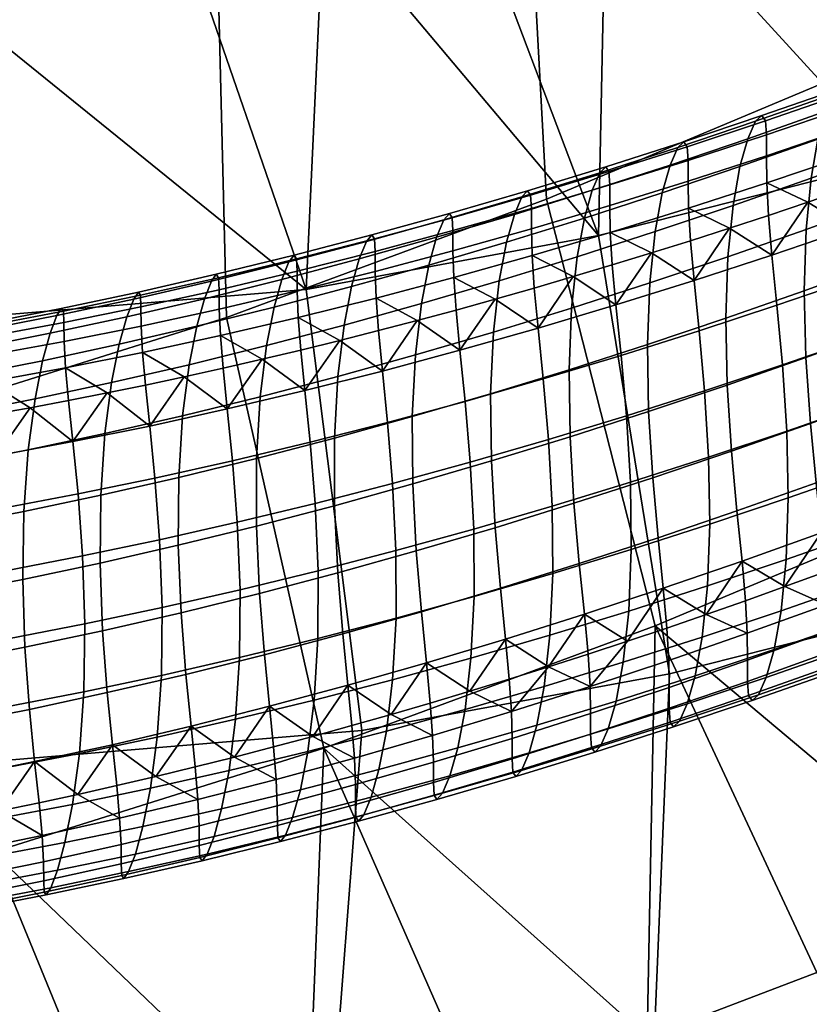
# Model space of a CAD drawing. Extents: x -475 to 520, y -69 to 100.
# Tile 22 of 256: x -315 to -304, y -20 to -6. Entities that reach past the tile are written whole.
import ezdxf

# ---------------------------------------------------------------- set-up
doc = ezdxf.new("R2010")
doc.units = 0
doc.layers.add('SC131', color=18, linetype='CONTINUOUS')

msp = doc.modelspace()

# ---------------------------------------------------------------- meshes
at = {"layer": 'SC131'}
mesh = msp.add_polyface(dxfattribs=at)
corners = [(-308.014, -10.462, 82.447), (-308.066, -9.916, 82.823), (-308.598, -10.068, 82.418), (-306.952, -10.146, 83.258), (-307.002, -9.602, 83.631), (-307.534, -9.761, 83.228), (-309.077, -10.763, 81.631), (-309.13, -10.215, 82.011), (-305.889, -9.814, 84.065), (-305.938, -9.272, 84.435), (-306.47, -9.439, 84.034), (-305.406, -9.102, 84.835), (-304.827, -9.468, 84.867), (-304.341, -8.749, 85.632), (-304.874, -8.927, 85.233), (-303.762, -9.106, 85.666), (-303.275, -8.382, 86.426), (-303.808, -8.567, 86.029), (-302.698, -8.73, 86.461), (-302.209, -8, 87.214), (-302.742, -8.193, 86.82), (-301.633, -8.34, 87.249), (-301.143, -7.605, 87.997), (-301.676, -7.804, 87.606), (-300.57, -7.937, 88.032), (-300.61, -7.403, 88.386), (-303.85, 1.276, 80.556), (-307.695, 0.07, 77.608), (-310.706, 1.757, 82.272), (-306.872, 2.959, 85.211), (-305.649, 3.71, 93.316), (-309.591, 2.256, 90.364), (-311.444, -0.418, 94.827), (-307.391, 1.077, 97.862), (-302.996, 4.389, 88.114), (-299.974, 2.706, 83.459), (-303.525, -6.875, 107.029), (-307.897, -8.707, 103.847), (-306.418, -14.515, 104.146), (-301.908, -12.625, 107.429), (-303.985, -1.341, 104.575), (-308.201, -3.108, 101.506), (-303.312, 2.786, 100.831), (-301.681, 5.373, 96.205), (-299.1, 6.022, 90.951), (-299.766, 0.619, 107.545), (-299.159, -4.847, 110.103), (-299.227, 4.684, 103.707), (-311.483, -0.886, 74.645), (-305.14, -3.391, 74.361), (-307.081, -3.912, 72.85), (-301.222, -2.163, 77.366), (-303.182, -2.806, 75.871), (-299.255, -1.463, 78.849), (-302.015, -14.103, 72.656), (-306.223, -15.165, 69.365), (-307.189, -9.2, 69.459), (-303.17, -8.186, 72.602), (-297.803, -12.783, 75.886), (-299.129, -6.919, 75.701), (-309.018, -4.37, 71.329), (-307.081, -3.912, 72.85), (-305.14, -3.391, 74.361), (-303.182, -2.806, 75.871), (-301.222, -2.163, 77.366)]
mesh.append_faces([[corners[k] for k in face] for face in [(0, 1, 2, 2), (3, 4, 5, 5), (0, 5, 1, 1), (6, 2, 7, 7), (8, 9, 10, 10), (8, 11, 9, 9), (12, 13, 14, 14), (15, 16, 17, 17), (15, 17, 13, 13), (12, 14, 11, 11), (18, 19, 20, 20), (21, 22, 23, 23), (21, 23, 19, 19), (24, 25, 22, 22), (18, 20, 16, 16), (3, 10, 4, 4), (3, 5, 0, 0), (6, 0, 2, 2), (12, 11, 8, 8), (15, 13, 12, 12), (21, 19, 18, 18), (21, 24, 22, 22), (15, 18, 16, 16), (3, 8, 10, 10), (26, 27, 28, 29), (30, 31, 32, 33), (34, 29, 31, 30), (35, 26, 29, 34), (36, 37, 38, 39), (40, 41, 37, 36), (42, 33, 41, 40), (43, 30, 33, 42), (44, 34, 30, 43), (45, 40, 36, 46), (47, 42, 40, 45), (48, 27, 49, 50), (27, 26, 51, 52), (27, 52, 49, 49), (26, 53, 51, 51), (54, 55, 56, 57), (58, 54, 57, 59), (56, 60, 61, 61), (57, 62, 63, 63), (57, 61, 62, 62), (59, 57, 63, 64), (56, 61, 57, 57)]])
mesh = msp.add_polyface(dxfattribs=at)
corners = [(-316.439, -12.377, 75.876), (-315.977, -11.728, 76.695), (-316.5, -11.812, 76.283), (-314.931, -11.545, 77.516), (-315.454, -11.638, 77.106), (-315.394, -12.2, 76.703), (-314.348, -12.006, 77.527), (-314.408, -11.447, 77.926), (-313.884, -11.344, 78.335), (-313.303, -11.794, 78.348), (-313.361, -11.237, 78.743), (-312.832, -11.124, 79.155), (-312.246, -11.562, 79.175), (-311.773, -10.886, 79.976), (-312.302, -11.007, 79.566), (-311.189, -11.312, 79.998), (-310.715, -10.63, 80.793), (-311.244, -10.76, 80.385), (-310.133, -11.046, 80.816), (-309.658, -10.357, 81.606), (-310.187, -10.496, 81.2), (-309.077, -10.763, 81.631), (-309.13, -10.215, 82.011), (-314.471, 0.807, 79.327), (-318.162, 0.124, 76.394), (-321.052, -0.622, 81.413), (-317.309, 0.069, 84.388), (-311.483, -0.886, 74.645), (-315.207, -1.574, 71.685), (-316.552, -5.958, 95.177), (-320.65, -6.993, 91.972), (-320.89, -12.76, 93.896), (-316.596, -11.676, 97.254), (-315.451, -1.675, 91.755), (-319.389, -2.669, 88.674), (-313.486, 1.034, 87.378), (-310.706, 1.757, 82.272), (-307.695, 0.07, 77.608), (-312.396, -4.655, 98.364), (-312.259, -10.316, 100.58), (-311.444, -0.418, 94.827), (-309.591, 2.256, 90.364), (-306.872, 2.959, 85.211), (-308.201, -3.108, 101.506), (-307.897, -8.707, 103.847), (-307.391, 1.077, 97.862), (-322.61, -2.194, 65.705), (-312.845, -5.077, 68.287), (-316.633, -5.517, 65.239), (-310.93, -4.756, 69.814), (-318.539, -5.645, 63.696), (-307.081, -3.912, 72.85), (-309.018, -4.37, 71.329), (-319.084, -10.599, 59.903), (-318.539, -5.645, 63.696), (-316.633, -5.517, 65.239), (-311.173, -9.936, 66.293), (-312.845, -5.077, 68.287), (-310.93, -4.756, 69.814), (-307.189, -9.2, 69.459), (-309.018, -4.37, 71.329), (-320.453, -5.713, 62.141)]
mesh.append_faces([[corners[k] for k in face] for face in [(0, 1, 2, 2), (3, 4, 5, 5), (6, 7, 3, 3), (4, 1, 5, 5), (3, 5, 6, 6), (6, 8, 7, 7), (9, 10, 8, 8), (9, 11, 10, 10), (12, 13, 14, 14), (15, 16, 17, 17), (15, 17, 13, 13), (12, 14, 11, 11), (18, 19, 20, 20), (21, 22, 19, 19), (18, 20, 16, 16), (12, 11, 9, 9), (15, 13, 12, 12), (21, 19, 18, 18), (15, 18, 16, 16), (6, 9, 8, 8), (23, 24, 25, 26), (27, 28, 24, 23), (29, 30, 31, 32), (33, 34, 30, 29), (35, 26, 34, 33), (36, 23, 26, 35), (37, 27, 23, 36), (38, 29, 32, 39), (40, 33, 29, 38), (41, 35, 33, 40), (42, 36, 35, 41), (43, 38, 39, 44), (45, 40, 38, 43), (46, 28, 47, 48), (28, 27, 49, 47), (46, 48, 50, 50), (27, 51, 52, 52), (52, 49, 27, 27), (53, 54, 55, 55), (56, 57, 58, 58), (56, 55, 57, 57), (59, 58, 60, 60), (53, 61, 54, 54), (59, 56, 58, 58), (53, 55, 56, 56)]])
mesh = msp.add_polyface(dxfattribs=at)
corners = [(-305.157, -7.884, 89.559), (-305.264, -8.264, 90.217), (-306.323, -8.621, 89.415), (-306.216, -8.242, 88.761), (-305.051, -7.647, 88.843), (-306.111, -8.005, 88.05), (-304.966, -7.57, 88.115), (-306.029, -7.925, 87.324), (-304.917, -7.639, 87.415), (-305.983, -7.992, 86.626), (-304.903, -7.83, 86.767), (-305.969, -8.179, 85.977), (-304.904, -8.118, 86.182), (-305.97, -8.463, 85.391), (-304.899, -8.486, 85.668), (-305.964, -8.831, 84.873), (-304.364, -10.862, 92.812), (-304.303, -11.758, 92.846), (-305.379, -12.136, 92.032), (-305.437, -11.237, 92), (-304.387, -9.954, 92.578), (-305.457, -10.328, 91.769), (-304.362, -9.118, 92.165), (-305.429, -9.49, 91.358), (-304.295, -8.419, 91.623), (-305.358, -8.791, 90.82), (-304.201, -7.891, 91.016), (-304.095, -7.511, 90.355), (-303.987, -7.275, 89.635), (-303.9, -7.198, 88.904), (-303.849, -7.271, 88.202), (-303.833, -7.466, 87.554), (-303.834, -7.756, 86.972), (-303.83, -8.126, 86.461), (-303.228, -11.365, 93.655), (-303.151, -12.171, 93.511), (-304.227, -12.567, 92.7), (-303.291, -10.472, 93.618), (-303.317, -9.566, 93.382), (-303.296, -8.731, 92.966), (-303.231, -8.032, 92.421), (-303.139, -7.504, 91.81), (-303.033, -7.123, 91.145), (-302.924, -6.888, 90.422), (-302.835, -6.813, 89.687), (-302.782, -6.888, 88.984), (-302.764, -7.086, 88.337), (-302.765, -7.38, 87.756), (-302.762, -7.752, 87.248), (-302.153, -10.957, 94.458), (-302.076, -11.76, 94.316), (-302.218, -10.068, 94.419), (-302.248, -9.165, 94.18), (-302.23, -8.331, 93.762), (-302.168, -7.632, 93.213), (-302.078, -7.103, 92.6), (-301.972, -6.722, 91.931), (-301.862, -6.487, 91.204), (-301.771, -6.414, 90.466), (-301.715, -6.492, 89.761), (-301.696, -6.694, 89.114), (-301.696, -6.99, 88.536), (-301.695, -7.364, 88.03), (-305.406, -9.102, 84.835), (-304.874, -8.927, 85.233), (-304.341, -8.749, 85.632), (-303.808, -8.567, 86.029), (-302.209, -8, 87.214), (-301.676, -7.804, 87.606), (-303.275, -8.382, 86.426), (-302.742, -8.193, 86.82), (-304.759, -10.15, 84.582), (-304.827, -9.468, 84.867), (-305.889, -9.814, 84.065), (-305.82, -10.499, 83.777), (-304.684, -10.963, 84.433), (-305.746, -11.316, 83.626), (-304.625, -11.862, 84.466), (-305.69, -12.218, 83.656), (-303.694, -9.785, 85.385), (-303.762, -9.106, 85.666), (-303.618, -10.595, 85.238), (-303.557, -11.49, 85.273), (-302.63, -9.406, 86.182), (-302.698, -8.73, 86.461), (-302.554, -10.212, 86.038), (-302.49, -11.105, 86.075), (-302.464, -12.01, 86.311), (-303.534, -12.398, 85.507), (-301.567, -9.013, 86.973), (-301.633, -8.34, 87.249), (-301.489, -9.816, 86.832)]
mesh.append_faces([[corners[k] for k in face] for face in [(0, 1, 2, 3), (4, 0, 3, 5), (6, 4, 5, 7), (8, 6, 7, 9), (10, 8, 9, 11), (12, 10, 11, 13), (14, 12, 13, 15), (16, 17, 18, 19), (20, 16, 19, 21), (22, 20, 21, 23), (24, 22, 23, 25), (26, 24, 25, 1), (27, 26, 1, 0), (28, 27, 0, 4), (29, 28, 4, 6), (30, 29, 6, 8), (31, 30, 8, 10), (32, 31, 10, 12), (33, 32, 12, 14), (34, 35, 36, 17), (37, 34, 17, 16), (38, 37, 16, 20), (39, 38, 20, 22), (40, 39, 22, 24), (41, 40, 24, 26), (42, 41, 26, 27), (43, 42, 27, 28), (44, 43, 28, 29), (45, 44, 29, 30), (46, 45, 30, 31), (47, 46, 31, 32), (48, 47, 32, 33), (49, 50, 35, 34), (51, 49, 34, 37), (52, 51, 37, 38), (53, 52, 38, 39), (54, 53, 39, 40), (55, 54, 40, 41), (56, 55, 41, 42), (57, 56, 42, 43), (58, 57, 43, 44), (59, 58, 44, 45), (60, 59, 45, 46), (61, 60, 46, 47), (62, 61, 47, 48), (15, 63, 64, 14), (14, 65, 66, 33), (48, 67, 68, 62), (33, 69, 70, 48), (33, 66, 69, 69), (48, 70, 67, 67), (65, 14, 64, 64), (71, 72, 73, 74), (75, 71, 74, 76), (77, 75, 76, 78), (79, 80, 72, 71), (81, 79, 71, 75), (82, 81, 75, 77), (83, 84, 80, 79), (85, 83, 79, 81), (86, 85, 81, 82), (87, 86, 82, 88), (89, 90, 84, 83), (91, 89, 83, 85)]])
mesh = msp.add_polyface(dxfattribs=at)
corners = [(-309.602, -10.128, 87.573), (-309.683, -10.826, 88.097), (-310.74, -11.119, 87.277), (-310.656, -10.422, 86.756), (-309.502, -9.603, 86.984), (-310.555, -9.897, 86.172), (-309.396, -9.225, 86.343), (-310.449, -9.52, 85.535), (-309.296, -8.987, 85.643), (-310.35, -9.281, 84.839), (-309.221, -8.902, 84.927), (-310.278, -9.194, 84.126), (-309.182, -8.959, 84.233), (-310.242, -9.248, 83.433), (-309.172, -9.135, 83.583), (-310.233, -9.419, 82.782), (-309.172, -9.41, 82.989), (-310.232, -9.691, 82.185), (-309.161, -9.773, 82.46), (-310.22, -10.053, 81.653), (-308.619, -10.515, 88.919), (-308.659, -11.354, 89.32), (-309.726, -11.666, 88.495), (-308.541, -9.817, 88.391), (-308.442, -9.291, 87.799), (-308.336, -8.913, 87.153), (-308.234, -8.675, 86.449), (-308.156, -8.592, 85.73), (-308.115, -8.652, 85.034), (-308.104, -8.832, 84.385), (-308.104, -9.11, 83.794), (-308.095, -9.474, 83.269), (-307.591, -11.027, 90.141), (-307.578, -11.941, 90.367), (-308.649, -12.27, 89.544), (-307.556, -10.189, 89.737), (-307.48, -9.49, 89.205), (-307.382, -8.964, 88.609), (-307.276, -8.585, 87.959), (-307.172, -8.347, 87.252), (-307.092, -8.266, 86.529), (-307.048, -8.33, 85.832), (-307.036, -8.513, 85.183), (-307.037, -8.794, 84.594), (-307.029, -9.16, 84.073), (-306.524, -10.685, 90.957), (-306.508, -11.597, 91.186), (-306.492, -9.847, 90.55), (-306.419, -9.148, 90.015), (-306.323, -8.621, 89.415), (-306.216, -8.242, 88.761), (-306.111, -8.005, 88.05), (-306.029, -7.925, 87.324), (-305.983, -7.992, 86.626), (-305.969, -8.179, 85.977), (-305.97, -8.463, 85.391), (-305.964, -8.831, 84.873), (-305.437, -11.237, 92), (-305.379, -12.136, 92.032), (-306.452, -12.499, 91.216), (-305.457, -10.328, 91.769), (-305.429, -9.49, 91.358), (-305.358, -8.791, 90.82), (-305.264, -8.264, 90.217), (-309.658, -10.357, 81.606), (-309.13, -10.215, 82.011), (-307.534, -9.761, 83.228), (-307.002, -9.602, 83.631), (-308.598, -10.068, 82.418), (-308.066, -9.916, 82.823), (-306.47, -9.439, 84.034), (-305.938, -9.272, 84.435), (-310.187, -10.496, 81.2), (-305.406, -9.102, 84.835), (-309.007, -11.458, 81.333), (-309.077, -10.763, 81.631), (-310.133, -11.046, 80.816), (-310.063, -11.744, 80.516), (-307.944, -11.153, 82.153), (-308.014, -10.462, 82.447), (-307.872, -11.977, 81.996), (-308.937, -12.285, 81.173), (-306.882, -10.834, 82.967), (-306.952, -10.146, 83.258), (-306.809, -11.654, 82.813), (-305.82, -10.499, 83.777), (-305.889, -9.814, 84.065), (-305.746, -11.316, 83.626), (-305.69, -12.218, 83.656), (-306.756, -12.559, 82.841)]
mesh.append_faces([[corners[k] for k in face] for face in [(0, 1, 2, 3), (4, 0, 3, 5), (6, 4, 5, 7), (8, 6, 7, 9), (10, 8, 9, 11), (12, 10, 11, 13), (14, 12, 13, 15), (16, 14, 15, 17), (18, 16, 17, 19), (20, 21, 22, 1), (23, 20, 1, 0), (24, 23, 0, 4), (25, 24, 4, 6), (26, 25, 6, 8), (27, 26, 8, 10), (28, 27, 10, 12), (29, 28, 12, 14), (30, 29, 14, 16), (31, 30, 16, 18), (32, 33, 34, 21), (35, 32, 21, 20), (36, 35, 20, 23), (37, 36, 23, 24), (38, 37, 24, 25), (39, 38, 25, 26), (40, 39, 26, 27), (41, 40, 27, 28), (42, 41, 28, 29), (43, 42, 29, 30), (44, 43, 30, 31), (45, 46, 33, 32), (47, 45, 32, 35), (48, 47, 35, 36), (49, 48, 36, 37), (50, 49, 37, 38), (51, 50, 38, 39), (52, 51, 39, 40), (53, 52, 40, 41), (54, 53, 41, 42), (55, 54, 42, 43), (56, 55, 43, 44), (57, 58, 59, 46), (60, 57, 46, 45), (61, 60, 45, 47), (62, 61, 47, 48), (63, 62, 48, 49), (19, 64, 65, 18), (31, 66, 67, 44), (18, 68, 69, 31), (44, 70, 71, 56), (64, 19, 72, 72), (66, 31, 69, 69), (73, 56, 71, 71), (70, 44, 67, 67), (68, 18, 65, 65), (74, 75, 76, 77), (78, 79, 75, 74), (80, 78, 74, 81), (82, 83, 79, 78), (84, 82, 78, 80), (85, 86, 83, 82), (87, 85, 82, 84), (88, 87, 84, 89)]])
mesh = msp.add_polyface(dxfattribs=at)
corners = [(-309.449, -16.007, 87.451), (-309.481, -15.564, 87.9), (-308.943, -15.404, 88.321), (-308.377, -15.681, 88.295), (-307.305, -15.34, 89.135), (-306.796, -14.723, 89.993), (-306.26, -14.543, 90.407), (-306.234, -14.984, 89.969), (-307.869, -15.071, 89.159), (-310.515, -16.314, 86.608), (-310.548, -15.871, 87.061), (-310.014, -15.72, 87.481), (-305.724, -14.359, 90.821), (-305.164, -14.613, 90.798), (-305.188, -14.172, 91.233), (-304.65, -13.98, 91.645), (-304.091, -14.226, 91.624), (-304.113, -13.785, 92.055), (-303.576, -13.586, 92.464), (-303.019, -13.825, 92.444), (-301.948, -13.409, 93.259), (-301.967, -12.969, 93.683), (-301.43, -12.756, 94.087), (-300.877, -12.981, 94.068), (-303.04, -13.384, 92.872), (-302.503, -13.178, 93.279), (-311.081, -16.018, 86.64), (-308.406, -15.239, 88.741), (-307.332, -14.899, 89.577), (-300.894, -12.54, 94.489), (-307.897, -8.707, 103.847), (-312.259, -10.316, 100.58), (-310.933, -16.18, 100.764), (-306.418, -14.515, 104.146), (-308.84, -20.937, 99.1), (-306.527, -20.114, 100.844), (-304.218, -19.232, 102.562), (-301.915, -18.294, 104.251), (-311.152, -21.695, 97.337), (-301.908, -12.625, 107.429), (-299.614, -17.303, 105.913), (-306.223, -15.165, 69.365), (-310.412, -15.939, 66.035), (-311.173, -9.936, 66.293), (-307.189, -9.2, 69.459), (-306.463, -20.932, 71.289), (-310.862, -21.745, 67.793), (-307.724, -25.256, 74.587), (-312.29, -26.1, 70.957), (-309.804, -27.994, 78.873), (-314.488, -28.86, 75.15), (-302.058, -19.821, 74.734), (-302.015, -14.103, 72.656), (-303.16, -24.105, 78.156), (-305.124, -26.814, 82.533), (-307.905, -27.536, 87.639), (-312.641, -28.731, 83.934), (-300.471, -25.355, 86.102), (-298.619, -22.681, 81.639), (-303.19, -26.058, 91.254), (-306.212, -24.375, 95.91), (-310.916, -25.85, 92.303), (-301.531, -22.648, 99.416), (-298.508, -24.332, 94.76), (-311.152, -21.695, 97.337), (-313.47, -22.388, 95.55), (-306.527, -20.114, 100.844), (-308.84, -20.937, 99.1), (-296.881, -20.7, 102.801), (-301.915, -18.294, 104.251), (-304.218, -19.232, 102.562)]
mesh.append_faces([[corners[k] for k in face] for face in [(0, 1, 2, 3), (4, 5, 6, 7), (4, 3, 8, 8), (9, 10, 11, 0), (7, 6, 12, 13), (13, 14, 15, 16), (16, 17, 18, 19), (20, 21, 22, 23), (19, 24, 25, 20), (9, 26, 10, 10), (0, 11, 1, 1), (3, 2, 27, 27), (4, 8, 28, 28), (8, 3, 27, 27), (13, 12, 14, 14), (5, 4, 28, 28), (16, 15, 17, 17), (21, 20, 25, 25), (24, 19, 18, 18), (29, 23, 22, 22), (30, 31, 32, 33), (32, 34, 35, 35), (33, 36, 37, 37), (33, 35, 36, 36), (32, 38, 34, 34), (33, 37, 39, 39), (35, 33, 32, 32), (40, 39, 37, 37), (41, 42, 43, 44), (45, 46, 42, 41), (47, 48, 46, 45), (49, 50, 48, 47), (51, 45, 41, 52), (53, 47, 45, 51), (54, 49, 47, 53), (55, 56, 49, 54), (57, 54, 53, 58), (59, 55, 54, 57), (60, 61, 55, 59), (62, 60, 59, 63), (61, 60, 64, 65), (60, 62, 66, 67), (62, 68, 69, 70), (70, 66, 62, 62), (67, 64, 60, 60)]])
mesh = msp.add_polyface(dxfattribs=at)
corners = [(-313.428, -10.013, 81.012), (-313.457, -9.972, 81.701), (-314.507, -10.193, 80.895), (-314.479, -10.231, 80.207), (-313.422, -10.172, 80.358), (-314.474, -10.386, 79.552), (-313.419, -10.434, 79.752), (-314.47, -10.644, 78.943), (-313.4, -10.792, 79.208), (-314.449, -11.001, 78.395), (-312.914, -13.416, 86.224), (-312.876, -14.336, 86.237), (-313.944, -14.581, 85.396), (-313.979, -13.659, 85.385), (-312.908, -12.494, 86.012), (-313.969, -12.736, 85.177), (-312.854, -11.654, 85.624), (-313.912, -11.896, 84.792), (-312.765, -10.959, 85.112), (-313.821, -11.203, 84.284), (-312.663, -10.437, 84.536), (-313.717, -10.682, 83.712), (-312.558, -10.061, 83.906), (-313.614, -10.306, 83.087), (-312.463, -9.821, 83.219), (-313.521, -10.066, 82.404), (-312.397, -9.729, 82.513), (-312.365, -9.775, 81.822), (-312.358, -9.939, 81.17), (-312.356, -10.204, 80.567), (-312.339, -10.563, 80.027), (-311.849, -13.155, 87.058), (-311.808, -14.072, 87.075), (-311.847, -12.235, 86.844), (-311.797, -11.395, 86.453), (-311.71, -10.699, 85.936), (-311.608, -10.176, 85.356), (-311.503, -9.799, 84.722), (-311.406, -9.56, 84.031), (-311.337, -9.47, 83.321), (-311.303, -9.52, 82.63), (-311.295, -9.688, 81.978), (-311.294, -9.956, 81.378), (-311.279, -10.316, 80.842), (-310.785, -12.878, 87.889), (-310.741, -13.792, 87.908), (-310.786, -11.959, 87.671), (-310.74, -11.119, 87.277), (-310.656, -10.422, 86.756), (-310.555, -9.897, 86.172), (-310.449, -9.52, 85.535), (-310.35, -9.281, 84.839), (-310.278, -9.194, 84.126), (-310.242, -9.248, 83.433), (-310.233, -9.419, 82.782), (-310.232, -9.691, 82.185), (-310.22, -10.053, 81.653), (-309.674, -13.494, 88.738), (-309.603, -14.322, 88.577), (-310.672, -14.623, 87.745), (-309.721, -12.583, 88.715), (-309.726, -11.666, 88.495), (-309.683, -10.826, 88.097), (-313.884, -11.344, 78.335), (-313.361, -11.237, 78.743), (-311.773, -10.886, 79.976), (-311.244, -10.76, 80.385), (-312.832, -11.124, 79.155), (-312.302, -11.007, 79.566), (-310.715, -10.63, 80.793), (-310.187, -10.496, 81.2), (-313.232, -12.502, 78.037), (-313.303, -11.794, 78.348), (-314.348, -12.006, 77.527), (-314.278, -12.717, 77.212), (-313.169, -13.344, 77.865), (-314.216, -13.562, 77.037), (-313.134, -14.266, 77.876), (-314.185, -14.487, 77.044), (-312.175, -12.266, 78.867), (-312.246, -11.562, 79.175), (-312.11, -13.104, 78.698), (-312.071, -14.024, 78.712), (-311.119, -12.013, 79.694), (-311.189, -11.312, 79.998), (-311.051, -12.848, 79.528), (-311.01, -13.765, 79.544), (-310.063, -11.744, 80.516), (-310.133, -11.046, 80.816), (-309.994, -12.575, 80.353), (-309.949, -13.489, 80.372), (-309.948, -14.408, 80.589), (-311.013, -14.685, 79.759)]
mesh.append_faces([[corners[k] for k in face] for face in [(0, 1, 2, 3), (4, 0, 3, 5), (6, 4, 5, 7), (8, 6, 7, 9), (10, 11, 12, 13), (14, 10, 13, 15), (16, 14, 15, 17), (18, 16, 17, 19), (20, 18, 19, 21), (22, 20, 21, 23), (24, 22, 23, 25), (26, 24, 25, 1), (27, 26, 1, 0), (28, 27, 0, 4), (29, 28, 4, 6), (30, 29, 6, 8), (31, 32, 11, 10), (33, 31, 10, 14), (34, 33, 14, 16), (35, 34, 16, 18), (36, 35, 18, 20), (37, 36, 20, 22), (38, 37, 22, 24), (39, 38, 24, 26), (40, 39, 26, 27), (41, 40, 27, 28), (42, 41, 28, 29), (43, 42, 29, 30), (44, 45, 32, 31), (46, 44, 31, 33), (47, 46, 33, 34), (48, 47, 34, 35), (49, 48, 35, 36), (50, 49, 36, 37), (51, 50, 37, 38), (52, 51, 38, 39), (53, 52, 39, 40), (54, 53, 40, 41), (55, 54, 41, 42), (56, 55, 42, 43), (57, 58, 59, 45), (60, 57, 45, 44), (61, 60, 44, 46), (62, 61, 46, 47), (9, 63, 64, 8), (30, 65, 66, 43), (8, 67, 68, 30), (43, 69, 70, 56), (8, 64, 67, 67), (30, 68, 65, 65), (69, 43, 66, 66), (71, 72, 73, 74), (75, 71, 74, 76), (77, 75, 76, 78), (79, 80, 72, 71), (81, 79, 71, 75), (82, 81, 75, 77), (83, 84, 80, 79), (85, 83, 79, 81), (86, 85, 81, 82), (87, 88, 84, 83), (89, 87, 83, 85), (90, 89, 85, 86), (91, 90, 86, 92)]])
mesh = msp.add_polyface(dxfattribs=at)
corners = [(-319.544, -12.795, 73.402), (-319.092, -12.166, 74.231), (-319.607, -12.223, 73.821), (-317.485, -12.535, 75.045), (-318.062, -12.038, 75.049), (-318.577, -12.104, 74.64), (-317.023, -11.892, 75.87), (-317.547, -11.968, 75.456), (-316.439, -12.377, 75.876), (-316.5, -11.812, 76.283), (-315.394, -12.2, 76.703), (-315.977, -11.728, 76.695), (-320.03, -18.262, 78.923), (-319.559, -17.743, 79.838), (-319.037, -17.671, 80.261), (-317.947, -17.963, 80.624), (-317.994, -17.514, 81.106), (-317.464, -17.427, 81.535), (-316.888, -17.783, 81.486), (-315.828, -17.584, 82.346), (-315.871, -17.137, 82.819), (-315.34, -17.032, 83.246), (-314.769, -17.368, 83.202), (-316.933, -17.335, 81.964), (-316.402, -17.239, 82.392), (-314.81, -16.922, 83.671), (-314.28, -16.807, 84.095), (-313.712, -17.133, 84.053), (-313.751, -16.688, 84.518), (-313.217, -16.563, 84.945), (-312.646, -16.877, 84.909), (-311.58, -16.604, 85.76), (-311.615, -16.16, 86.217), (-311.081, -16.018, 86.64), (-310.515, -16.314, 86.608), (-312.683, -16.433, 85.37), (-312.149, -16.299, 85.794), (-320.081, -17.811, 79.414), (-318.516, -17.595, 80.684), (-316.596, -11.676, 97.254), (-320.89, -12.76, 93.896), (-319.924, -18.725, 93.802), (-315.44, -17.593, 97.309), (-312.259, -10.316, 100.58), (-310.933, -16.18, 100.764), (-318.095, -23.555, 91.932), (-315.778, -23.008, 93.752), (-313.47, -22.388, 95.55), (-311.152, -21.695, 97.337), (-320.395, -24.02, 90.111), (-310.412, -15.939, 66.035), (-318.71, -16.634, 59.333), (-319.084, -10.599, 59.903), (-311.173, -9.936, 66.293), (-310.862, -21.745, 67.793), (-319.545, -22.473, 60.779), (-312.29, -26.1, 70.957), (-321.274, -26.854, 63.701), (-314.488, -28.86, 75.15), (-323.675, -29.631, 67.729), (-312.641, -28.731, 83.934), (-317.378, -29.606, 80.17), (-309.804, -27.994, 78.873), (-315.63, -27.039, 88.616), (-320.333, -27.908, 84.878), (-310.916, -25.85, 92.303), (-307.905, -27.536, 87.639), (-320.395, -24.02, 90.111), (-322.696, -24.405, 88.276), (-315.778, -23.008, 93.752), (-318.095, -23.555, 91.932), (-313.47, -22.388, 95.55)]
mesh.append_faces([[corners[k] for k in face] for face in [(0, 1, 2, 2), (3, 4, 5, 5), (0, 5, 1, 1), (3, 6, 7, 7), (8, 9, 6, 6), (3, 7, 4, 4), (8, 6, 3, 3), (8, 10, 11, 11), (0, 3, 5, 5), (12, 13, 14, 15), (15, 16, 17, 18), (19, 20, 21, 22), (18, 23, 24, 19), (22, 25, 26, 27), (27, 28, 29, 30), (31, 32, 33, 34), (30, 35, 36, 31), (12, 37, 13, 13), (15, 38, 16, 16), (18, 17, 23, 23), (38, 15, 14, 14), (19, 24, 20, 20), (28, 27, 26, 26), (25, 22, 21, 21), (31, 36, 32, 32), (35, 30, 29, 29), (39, 40, 41, 42), (43, 39, 42, 44), (41, 45, 46, 46), (42, 47, 48, 48), (42, 46, 47, 47), (41, 49, 45, 45), (42, 48, 44, 44), (46, 42, 41, 41), (50, 51, 52, 53), (54, 55, 51, 50), (56, 57, 55, 54), (58, 59, 57, 56), (60, 61, 58, 62), (63, 64, 61, 60), (65, 63, 60, 66), (64, 63, 67, 68), (63, 65, 69, 70), (71, 69, 65, 65), (70, 67, 63, 63)]])
mesh = msp.add_polyface(dxfattribs=at)
corners = [(-317.655, -10.75, 78.462), (-317.708, -10.855, 79.152), (-319.771, -11.138, 77.535), (-319.724, -11.028, 76.851), (-317.634, -10.775, 77.777), (-319.706, -11.045, 76.168), (-317.63, -10.916, 77.118), (-319.701, -11.177, 75.507), (-317.621, -11.166, 76.5), (-319.689, -11.42, 74.881), (-317.594, -11.519, 75.939), (-319.658, -11.772, 74.312), (-317.118, -13.346, 82.678), (-317.142, -14.271, 82.876), (-318.197, -14.439, 82.033), (-318.168, -13.513, 81.839), (-317.05, -12.508, 82.306), (-318.096, -12.676, 81.471), (-316.952, -11.818, 81.81), (-317.996, -11.987, 80.979), (-316.847, -11.301, 81.251), (-317.891, -11.472, 80.425), (-316.746, -10.927, 80.64), (-317.791, -11.098, 79.818), (-316.66, -10.685, 79.97), (-316.605, -10.583, 79.276), (-316.582, -10.612, 78.591), (-316.577, -10.757, 77.933), (-316.57, -11.01, 77.318), (-316.545, -11.364, 76.761), (-316.068, -13.161, 83.514), (-316.088, -14.085, 83.716), (-316.004, -12.322, 83.138), (-315.908, -11.631, 82.637), (-315.804, -11.112, 82.074), (-315.702, -10.738, 81.458), (-315.614, -10.496, 80.784), (-315.556, -10.397, 80.087), (-315.53, -10.43, 79.4), (-315.526, -10.581, 78.744), (-315.52, -10.836, 78.132), (-315.497, -11.191, 77.58), (-315.019, -12.957, 84.347), (-315.033, -13.881, 84.552), (-314.958, -12.118, 83.966), (-314.865, -11.425, 83.462), (-314.761, -10.906, 82.894), (-314.658, -10.531, 82.274), (-314.568, -10.29, 81.595), (-314.507, -10.193, 80.895), (-314.479, -10.231, 80.207), (-314.474, -10.386, 79.552), (-314.47, -10.644, 78.943), (-314.449, -11.001, 78.395), (-313.969, -12.736, 85.177), (-313.979, -13.659, 85.385), (-313.912, -11.896, 84.792), (-313.821, -11.203, 84.284), (-313.717, -10.682, 83.712), (-313.614, -10.306, 83.087), (-313.521, -10.066, 82.404), (-313.457, -9.972, 81.701), (-317.023, -11.892, 75.87), (-316.5, -11.812, 76.283), (-315.977, -11.728, 76.695), (-315.454, -11.638, 77.106), (-314.931, -11.545, 77.516), (-314.408, -11.447, 77.926), (-318.577, -12.104, 74.64), (-318.062, -12.038, 75.049), (-317.547, -11.968, 75.456), (-313.884, -11.344, 78.335), (-317.417, -13.256, 74.719), (-317.485, -12.535, 75.045), (-319.544, -12.795, 73.402), (-319.477, -13.523, 73.068), (-317.363, -14.111, 74.532), (-319.428, -14.384, 72.876), (-316.37, -13.095, 75.553), (-316.439, -12.377, 75.876), (-316.313, -13.946, 75.371), (-315.324, -12.915, 76.384), (-315.394, -12.2, 76.703), (-315.265, -13.763, 76.205), (-314.278, -12.717, 77.212), (-314.348, -12.006, 77.527), (-314.216, -13.562, 77.037), (-314.185, -14.487, 77.044), (-315.237, -14.69, 76.21)]
mesh.append_faces([[corners[k] for k in face] for face in [(0, 1, 2, 3), (4, 0, 3, 5), (6, 4, 5, 7), (8, 6, 7, 9), (10, 8, 9, 11), (12, 13, 14, 15), (16, 12, 15, 17), (18, 16, 17, 19), (20, 18, 19, 21), (22, 20, 21, 23), (24, 22, 23, 1), (25, 24, 1, 0), (26, 25, 0, 4), (27, 26, 4, 6), (28, 27, 6, 8), (29, 28, 8, 10), (30, 31, 13, 12), (32, 30, 12, 16), (33, 32, 16, 18), (34, 33, 18, 20), (35, 34, 20, 22), (36, 35, 22, 24), (37, 36, 24, 25), (38, 37, 25, 26), (39, 38, 26, 27), (40, 39, 27, 28), (41, 40, 28, 29), (42, 43, 31, 30), (44, 42, 30, 32), (45, 44, 32, 33), (46, 45, 33, 34), (47, 46, 34, 35), (48, 47, 35, 36), (49, 48, 36, 37), (50, 49, 37, 38), (51, 50, 38, 39), (52, 51, 39, 40), (53, 52, 40, 41), (54, 55, 43, 42), (56, 54, 42, 44), (57, 56, 44, 45), (58, 57, 45, 46), (59, 58, 46, 47), (60, 59, 47, 48), (61, 60, 48, 49), (10, 62, 63, 29), (29, 64, 65, 41), (41, 66, 67, 53), (11, 68, 69, 10), (10, 69, 70, 70), (62, 10, 70, 70), (41, 65, 66, 66), (53, 67, 71, 71), (64, 29, 63, 63), (72, 73, 74, 75), (76, 72, 75, 77), (78, 79, 73, 72), (80, 78, 72, 76), (81, 82, 79, 78), (83, 81, 78, 80), (84, 85, 82, 81), (86, 84, 81, 83), (87, 86, 83, 88)]])
mesh = msp.add_polyface(dxfattribs=at)
corners = [(-327.739, -13.18, 66.788), (-328.813, -12.568, 66.421), (-329.757, -13.124, 65.149), (-331.775, -13.011, 63.511), (-330.831, -12.48, 64.788), (-323.661, -13.115, 70.091), (-324.756, -12.572, 69.697), (-325.719, -13.178, 68.425), (-319.544, -12.795, 73.402), (-320.637, -12.326, 73), (-321.602, -12.988, 71.75), (-326.795, -12.6, 68.052), (-328.326, -18.763, 72.099), (-327.876, -18.302, 73.04), (-327.365, -18.299, 73.46), (-326.282, -18.738, 73.785), (-324.198, -18.647, 75.501), (-323.733, -18.159, 76.434), (-323.212, -18.122, 76.861), (-322.114, -18.489, 77.215), (-325.82, -18.264, 74.726), (-325.298, -18.244, 75.153), (-330.369, -18.727, 70.415), (-329.922, -18.279, 71.362), (-329.411, -18.291, 71.782), (-321.646, -17.986, 78.139), (-321.124, -17.932, 78.564), (-320.03, -18.262, 78.923), (-330.944, -18.245, 70.524), (-330.433, -18.264, 70.943), (-328.899, -18.298, 72.201), (-328.388, -18.302, 72.621), (-326.853, -18.291, 73.879), (-326.341, -18.28, 74.299), (-324.777, -18.22, 75.581), (-324.255, -18.192, 76.008), (-322.69, -18.081, 77.287), (-322.168, -18.036, 77.713), (-320.602, -17.874, 78.989), (-320.081, -17.811, 79.414), (-325.128, -13.543, 90.528), (-333.417, -14.239, 83.833), (-333.042, -20.274, 83.263), (-324.367, -19.546, 90.27), (-320.89, -12.76, 93.896), (-319.924, -18.725, 93.802), (-327.202, -24.93, 84.651), (-324.953, -24.706, 86.465), (-322.696, -24.405, 88.276), (-320.395, -24.02, 90.111), (-329.442, -25.08, 82.837), (-318.71, -16.634, 59.333), (-326.911, -16.323, 52.658), (-326.947, -10.299, 53.503), (-319.084, -10.599, 59.903), (-319.545, -22.473, 60.779), (-328.072, -22.149, 53.838), (-321.274, -26.854, 63.701), (-330.044, -26.521, 56.562), (-323.675, -29.631, 67.729), (-332.598, -29.293, 60.467), (-326.644, -30.385, 72.685), (-335.604, -30.046, 65.392), (-317.378, -29.606, 80.17), (-314.488, -28.86, 75.15), (-320.333, -27.908, 84.878), (-329.517, -28.68, 77.46), (-327.202, -24.93, 84.651), (-329.442, -25.08, 82.837), (-331.673, -25.16, 81.025), (-324.953, -24.706, 86.465), (-322.696, -24.405, 88.276)]
mesh.append_faces([[corners[k] for k in face] for face in [(0, 1, 2, 2), (3, 2, 4, 4), (5, 6, 7, 7), (8, 9, 10, 10), (0, 7, 11, 11), (12, 13, 14, 15), (16, 17, 18, 19), (15, 20, 21, 16), (22, 23, 24, 12), (19, 25, 26, 27), (22, 28, 29, 29), (12, 30, 31, 31), (30, 12, 24, 24), (23, 22, 29, 29), (15, 14, 32, 32), (15, 33, 20, 20), (16, 21, 34, 34), (33, 15, 32, 32), (16, 35, 17, 17), (19, 18, 36, 36), (19, 37, 25, 25), (27, 26, 38, 38), (37, 19, 36, 36), (35, 16, 34, 34), (13, 12, 31, 31), (39, 27, 38, 38), (40, 41, 42, 43), (44, 40, 43, 45), (43, 46, 47, 47), (43, 48, 49, 49), (43, 47, 48, 48), (42, 50, 46, 46), (43, 49, 45, 45), (46, 43, 42, 42), (51, 52, 53, 54), (55, 56, 52, 51), (57, 58, 56, 55), (59, 60, 58, 57), (61, 62, 60, 59), (63, 61, 59, 64), (65, 66, 61, 63), (66, 65, 67, 68), (66, 68, 69, 69), (65, 70, 67, 67), (71, 70, 65, 65)]])
mesh = msp.add_polyface(dxfattribs=at)
corners = [(-309.603, -14.322, 88.577), (-309.533, -15.016, 88.28), (-310.602, -15.321, 87.445), (-310.672, -14.623, 87.745), (-308.527, -14.002, 89.411), (-308.457, -14.694, 89.117), (-308.599, -13.178, 89.568), (-309.674, -13.494, 88.738), (-308.649, -12.27, 89.544), (-309.721, -12.583, 88.715), (-308.659, -11.354, 89.32), (-309.726, -11.666, 88.495), (-307.452, -13.667, 90.241), (-307.382, -14.355, 89.95), (-307.525, -12.846, 90.395), (-307.578, -11.941, 90.367), (-306.377, -13.316, 91.065), (-306.308, -14.001, 90.777), (-306.452, -12.499, 91.216), (-306.508, -11.597, 91.186), (-308.943, -15.404, 88.321), (-309.481, -15.564, 87.9), (-308.406, -15.239, 88.741), (-307.332, -14.899, 89.577), (-307.869, -15.071, 89.159), (-306.796, -14.723, 89.993), (-310.014, -15.72, 87.481), (-308.937, -12.285, 81.173), (-309.007, -11.458, 81.333), (-310.063, -11.744, 80.516), (-309.994, -12.575, 80.353), (-308.889, -13.196, 81.195), (-309.949, -13.489, 80.372), (-308.884, -14.114, 81.416), (-309.948, -14.408, 80.589), (-308.927, -14.953, 81.814), (-309.995, -15.248, 80.984), (-309.008, -15.651, 82.338), (-310.078, -15.945, 81.505), (-309.108, -16.176, 82.926), (-310.18, -16.469, 82.089), (-309.215, -16.554, 83.568), (-310.285, -16.847, 82.726), (-309.315, -16.792, 84.268), (-310.384, -17.085, 83.422), (-309.39, -16.877, 84.983), (-310.457, -17.172, 84.135), (-309.429, -16.82, 85.678), (-310.493, -17.119, 84.827), (-309.439, -16.645, 86.328), (-310.502, -16.947, 85.478), (-309.439, -16.37, 86.922), (-310.502, -16.675, 86.075), (-309.449, -16.007, 87.451), (-310.515, -16.314, 86.608), (-307.822, -12.886, 82.02), (-307.872, -11.977, 81.996), (-307.813, -13.801, 82.244), (-307.852, -14.64, 82.645), (-307.931, -15.339, 83.173), (-308.029, -15.865, 83.765), (-308.136, -16.243, 84.411), (-308.238, -16.481, 85.115), (-308.315, -16.564, 85.834), (-308.357, -16.504, 86.53), (-308.368, -16.324, 87.179), (-308.367, -16.046, 87.77), (-308.377, -15.681, 88.295), (-306.756, -12.559, 82.841), (-306.809, -11.654, 82.813), (-306.743, -13.473, 83.067), (-306.778, -14.312, 83.471), (-306.854, -15.01, 84.003), (-306.951, -15.537, 84.599), (-307.058, -15.916, 85.249), (-307.162, -16.153, 85.956), (-307.242, -16.234, 86.678), (-307.285, -16.171, 87.376), (-307.298, -15.987, 88.024), (-307.297, -15.706, 88.614), (-307.305, -15.34, 89.135), (-306.086, -15.81, 86.792), (-305.981, -15.573, 86.081), (-306.169, -15.89, 87.518), (-306.215, -15.823, 88.216), (-306.228, -15.636, 88.865), (-306.227, -15.351, 89.451), (-306.234, -14.984, 89.969)]
mesh.append_faces([[corners[k] for k in face] for face in [(0, 1, 2, 3), (4, 5, 1, 0), (6, 4, 0, 7), (8, 6, 7, 9), (10, 8, 9, 11), (12, 13, 5, 4), (14, 12, 4, 6), (15, 14, 6, 8), (16, 17, 13, 12), (18, 16, 12, 14), (19, 18, 14, 15), (1, 20, 21, 21), (5, 22, 20, 20), (13, 23, 24, 24), (13, 25, 23, 23), (5, 24, 22, 22), (1, 21, 26, 26), (13, 24, 5, 5), (1, 5, 20, 20), (13, 17, 25, 25), (27, 28, 29, 30), (31, 27, 30, 32), (33, 31, 32, 34), (35, 33, 34, 36), (37, 35, 36, 38), (39, 37, 38, 40), (41, 39, 40, 42), (43, 41, 42, 44), (45, 43, 44, 46), (47, 45, 46, 48), (49, 47, 48, 50), (51, 49, 50, 52), (53, 51, 52, 54), (55, 56, 27, 31), (57, 55, 31, 33), (58, 57, 33, 35), (59, 58, 35, 37), (60, 59, 37, 39), (61, 60, 39, 41), (62, 61, 41, 43), (63, 62, 43, 45), (64, 63, 45, 47), (65, 64, 47, 49), (66, 65, 49, 51), (67, 66, 51, 53), (68, 69, 56, 55), (70, 68, 55, 57), (71, 70, 57, 58), (72, 71, 58, 59), (73, 72, 59, 60), (74, 73, 60, 61), (75, 74, 61, 62), (76, 75, 62, 63), (77, 76, 63, 64), (78, 77, 64, 65), (79, 78, 65, 66), (80, 79, 66, 67), (81, 82, 74, 75), (83, 81, 75, 76), (84, 83, 76, 77), (85, 84, 77, 78), (86, 85, 78, 79), (87, 86, 79, 80)]])
mesh = msp.add_polyface(dxfattribs=at)
corners = [(-305.304, -12.95, 91.884), (-305.235, -13.632, 91.599), (-306.308, -14.001, 90.777), (-306.377, -13.316, 91.065), (-305.379, -12.136, 92.032), (-306.452, -12.499, 91.216), (-304.227, -12.567, 92.7), (-304.159, -13.247, 92.418), (-304.303, -11.758, 92.846), (-303.151, -12.171, 93.511), (-303.084, -12.847, 93.232), (-302.076, -11.76, 94.316), (-302.009, -12.433, 94.04), (-306.26, -14.543, 90.407), (-306.796, -14.723, 89.993), (-305.188, -14.172, 91.233), (-305.724, -14.359, 90.821), (-304.65, -13.98, 91.645), (-303.576, -13.586, 92.464), (-304.113, -13.785, 92.055), (-302.503, -13.178, 93.279), (-303.04, -13.384, 92.872), (-301.967, -12.969, 93.683), (-305.674, -13.13, 83.885), (-305.69, -12.218, 83.656), (-306.756, -12.559, 82.841), (-306.743, -13.473, 83.067), (-305.705, -13.968, 84.292), (-306.778, -14.312, 83.471), (-305.778, -14.667, 84.827), (-306.854, -15.01, 84.003), (-305.875, -15.194, 85.427), (-306.951, -15.537, 84.599), (-305.981, -15.573, 86.081), (-307.058, -15.916, 85.249), (-304.605, -12.772, 84.697), (-304.625, -11.862, 84.466), (-304.634, -13.609, 85.107), (-304.704, -14.308, 85.646), (-304.799, -14.836, 86.249), (-304.905, -15.216, 86.907), (-305.012, -15.452, 87.622), (-306.086, -15.81, 86.792), (-305.096, -15.53, 88.351), (-306.169, -15.89, 87.518), (-305.145, -15.46, 89.051), (-306.215, -15.823, 88.216), (-305.16, -15.269, 89.699), (-306.228, -15.636, 88.865), (-305.159, -14.982, 90.283), (-306.227, -15.351, 89.451), (-305.164, -14.613, 90.798), (-306.234, -14.984, 89.969), (-303.534, -12.398, 85.507), (-303.557, -11.49, 85.273), (-303.559, -13.234, 85.92), (-303.627, -13.933, 86.462), (-303.72, -14.462, 87.069), (-303.826, -14.842, 87.73), (-303.934, -15.078, 88.45), (-304.021, -15.154, 89.181), (-304.072, -15.081, 89.883), (-304.088, -14.887, 90.531), (-304.087, -14.596, 91.113), (-304.091, -14.226, 91.624), (-302.485, -12.846, 86.727), (-302.464, -12.01, 86.311), (-302.55, -13.544, 87.272), (-302.642, -14.073, 87.882), (-302.748, -14.453, 88.547), (-302.857, -14.689, 89.271), (-302.946, -14.764, 90.005), (-302.999, -14.688, 90.709), (-303.017, -14.49, 91.356), (-303.016, -14.197, 91.936), (-303.019, -13.825, 92.444), (-301.671, -14.051, 89.358), (-301.565, -13.67, 88.69), (-301.78, -14.286, 90.085), (-301.871, -14.36, 90.823), (-301.927, -14.281, 91.529), (-301.947, -14.08, 92.176), (-301.946, -13.783, 92.754), (-301.948, -13.409, 93.259)]
mesh.append_faces([[corners[k] for k in face] for face in [(0, 1, 2, 3), (4, 0, 3, 5), (6, 7, 1, 0), (8, 6, 0, 4), (9, 10, 7, 6), (11, 12, 10, 9), (2, 13, 14, 14), (1, 15, 16, 16), (1, 17, 15, 15), (7, 18, 19, 19), (10, 20, 21, 21), (10, 21, 18, 18), (7, 19, 17, 17), (12, 22, 20, 20), (2, 16, 13, 13), (1, 16, 2, 2), (7, 17, 1, 1), (12, 20, 10, 10), (7, 10, 18, 18), (23, 24, 25, 26), (27, 23, 26, 28), (29, 27, 28, 30), (31, 29, 30, 32), (33, 31, 32, 34), (35, 36, 24, 23), (37, 35, 23, 27), (38, 37, 27, 29), (39, 38, 29, 31), (40, 39, 31, 33), (41, 40, 33, 42), (43, 41, 42, 44), (45, 43, 44, 46), (47, 45, 46, 48), (49, 47, 48, 50), (51, 49, 50, 52), (53, 54, 36, 35), (55, 53, 35, 37), (56, 55, 37, 38), (57, 56, 38, 39), (58, 57, 39, 40), (59, 58, 40, 41), (60, 59, 41, 43), (61, 60, 43, 45), (62, 61, 45, 47), (63, 62, 47, 49), (64, 63, 49, 51), (65, 66, 53, 55), (67, 65, 55, 56), (68, 67, 56, 57), (69, 68, 57, 58), (70, 69, 58, 59), (71, 70, 59, 60), (72, 71, 60, 61), (73, 72, 61, 62), (74, 73, 62, 63), (75, 74, 63, 64), (76, 77, 68, 69), (78, 76, 69, 70), (79, 78, 70, 71), (80, 79, 71, 72), (81, 80, 72, 73), (82, 81, 73, 74), (83, 82, 74, 75)]])
mesh = msp.add_polyface(dxfattribs=at)
corners = [(-317.062, -16.053, 82.694), (-316.994, -16.771, 82.371), (-318.056, -16.947, 81.518), (-318.124, -16.226, 81.844), (-317.119, -15.201, 82.877), (-318.178, -15.371, 82.031), (-317.142, -14.271, 82.876), (-318.197, -14.439, 82.033), (-316.001, -15.861, 83.541), (-315.931, -16.576, 83.222), (-316.06, -15.013, 83.72), (-316.088, -14.085, 83.716), (-314.94, -15.651, 84.384), (-314.87, -16.362, 84.07), (-315.002, -14.806, 84.56), (-315.033, -13.881, 84.552), (-313.944, -14.581, 85.396), (-313.88, -15.423, 85.224), (-313.979, -13.659, 85.385), (-317.994, -17.514, 81.106), (-318.516, -17.595, 80.684), (-319.037, -17.671, 80.261), (-316.933, -17.335, 81.964), (-317.464, -17.427, 81.535), (-315.871, -17.137, 82.819), (-316.402, -17.239, 82.392), (-314.81, -16.922, 83.671), (-315.34, -17.032, 83.246), (-314.28, -16.807, 84.095), (-317.344, -15.043, 74.53), (-317.363, -14.111, 74.532), (-319.428, -14.384, 72.876), (-319.416, -15.319, 72.866), (-317.372, -15.969, 74.724), (-319.453, -16.246, 73.054), (-317.444, -16.807, 75.092), (-319.532, -17.081, 73.415), (-317.544, -17.495, 75.584), (-319.635, -17.766, 73.898), (-317.65, -18.011, 76.138), (-319.741, -18.279, 74.444), (-316.29, -14.876, 75.371), (-316.313, -13.946, 75.371), (-316.314, -15.801, 75.569), (-316.383, -16.64, 75.941), (-316.481, -17.329, 76.437), (-316.586, -17.846, 76.995), (-316.687, -18.22, 77.607), (-317.75, -18.384, 76.744), (-316.773, -18.463, 78.277), (-317.833, -18.627, 77.41), (-316.828, -18.565, 78.971), (-317.886, -18.732, 78.101), (-316.852, -18.535, 79.656), (-317.908, -18.707, 78.785), (-316.856, -18.39, 80.314), (-317.912, -18.566, 79.444), (-316.863, -18.138, 80.929), (-317.92, -18.317, 80.063), (-316.888, -17.783, 81.486), (-317.947, -17.963, 80.624), (-315.237, -14.69, 76.21), (-315.265, -13.763, 76.205), (-315.257, -15.615, 76.411), (-315.321, -16.454, 76.788), (-315.417, -17.145, 77.288), (-315.521, -17.664, 77.851), (-315.623, -18.038, 78.467), (-315.711, -18.28, 79.142), (-315.769, -18.379, 79.838), (-315.794, -18.345, 80.525), (-315.799, -18.195, 81.181), (-315.805, -17.94, 81.793), (-315.828, -17.584, 82.346), (-314.2, -15.411, 77.25), (-314.185, -14.487, 77.044), (-314.261, -16.25, 77.63), (-314.353, -16.943, 78.135), (-314.457, -17.462, 78.703), (-314.56, -17.837, 79.323), (-314.65, -18.078, 80.002), (-314.711, -18.175, 80.702), (-314.738, -18.137, 81.39), (-314.743, -17.983, 82.045), (-314.748, -17.724, 82.654), (-314.769, -17.368, 83.202)]
mesh.append_faces([[corners[k] for k in face] for face in [(0, 1, 2, 3), (4, 0, 3, 5), (6, 4, 5, 7), (8, 9, 1, 0), (10, 8, 0, 4), (11, 10, 4, 6), (12, 13, 9, 8), (14, 12, 8, 10), (15, 14, 10, 11), (16, 17, 12, 14), (18, 16, 14, 15), (2, 19, 20, 20), (2, 20, 21, 21), (1, 22, 23, 23), (9, 24, 25, 25), (1, 25, 22, 22), (13, 26, 27, 27), (13, 28, 26, 26), (9, 27, 24, 24), (2, 23, 19, 19), (2, 1, 23, 23), (9, 13, 27, 27), (25, 1, 9, 9), (29, 30, 31, 32), (33, 29, 32, 34), (35, 33, 34, 36), (37, 35, 36, 38), (39, 37, 38, 40), (41, 42, 30, 29), (43, 41, 29, 33), (44, 43, 33, 35), (45, 44, 35, 37), (46, 45, 37, 39), (47, 46, 39, 48), (49, 47, 48, 50), (51, 49, 50, 52), (53, 51, 52, 54), (55, 53, 54, 56), (57, 55, 56, 58), (59, 57, 58, 60), (61, 62, 42, 41), (63, 61, 41, 43), (64, 63, 43, 44), (65, 64, 44, 45), (66, 65, 45, 46), (67, 66, 46, 47), (68, 67, 47, 49), (69, 68, 49, 51), (70, 69, 51, 53), (71, 70, 53, 55), (72, 71, 55, 57), (73, 72, 57, 59), (74, 75, 61, 63), (76, 74, 63, 64), (77, 76, 64, 65), (78, 77, 65, 66), (79, 78, 66, 67), (80, 79, 67, 68), (81, 80, 68, 69), (82, 81, 69, 70), (83, 82, 70, 71), (84, 83, 71, 72), (85, 84, 72, 73)]])
mesh = msp.add_polyface(dxfattribs=at)
corners = [(-313.88, -15.423, 85.224), (-313.81, -16.131, 84.913), (-314.87, -16.362, 84.07), (-314.94, -15.651, 84.384), (-312.81, -15.174, 86.069), (-312.74, -15.878, 85.761), (-312.876, -14.336, 86.237), (-313.944, -14.581, 85.396), (-311.741, -14.907, 86.909), (-311.67, -15.608, 86.605), (-311.808, -14.072, 87.075), (-310.672, -14.623, 87.745), (-310.602, -15.321, 87.445), (-310.741, -13.792, 87.908), (-313.751, -16.688, 84.518), (-314.28, -16.807, 84.095), (-312.683, -16.433, 85.37), (-313.217, -16.563, 84.945), (-312.149, -16.299, 85.794), (-311.081, -16.018, 86.64), (-311.615, -16.16, 86.217), (-310.014, -15.72, 87.481), (-310.548, -15.871, 87.061), (-309.533, -15.016, 88.28), (-313.144, -15.189, 78.084), (-313.134, -14.266, 77.876), (-314.185, -14.487, 77.044), (-314.2, -15.411, 77.25), (-313.201, -16.028, 78.468), (-314.261, -16.25, 77.63), (-313.292, -16.722, 78.978), (-314.353, -16.943, 78.135), (-313.395, -17.243, 79.549), (-314.457, -17.462, 78.703), (-313.498, -17.619, 80.174), (-314.56, -17.837, 79.323), (-313.591, -17.859, 80.858), (-314.65, -18.078, 80.002), (-313.654, -17.953, 81.561), (-314.711, -18.175, 80.702), (-313.684, -17.911, 82.25), (-314.738, -18.137, 81.39), (-313.69, -17.752, 82.904), (-314.743, -17.983, 82.045), (-313.693, -17.49, 83.509), (-314.748, -17.724, 82.654), (-313.712, -17.133, 84.053), (-314.769, -17.368, 83.202), (-312.078, -14.946, 78.924), (-312.071, -14.024, 78.712), (-312.132, -15.786, 79.311), (-312.22, -16.481, 79.824), (-312.323, -17.003, 80.4), (-312.427, -17.379, 81.029), (-312.522, -17.619, 81.717), (-312.589, -17.711, 82.423), (-312.62, -17.665, 83.114), (-312.627, -17.501, 83.766), (-312.629, -17.236, 84.369), (-312.646, -16.877, 84.909), (-311.013, -14.685, 79.759), (-311.01, -13.765, 79.544), (-311.063, -15.525, 80.15), (-311.149, -16.222, 80.667), (-311.251, -16.745, 81.247), (-311.356, -17.122, 81.88), (-311.453, -17.361, 82.572), (-311.523, -17.45, 83.281), (-311.557, -17.4, 83.973), (-311.564, -17.233, 84.625), (-311.566, -16.964, 85.224), (-311.58, -16.604, 85.76), (-309.995, -15.248, 80.984), (-309.948, -14.408, 80.589), (-310.078, -15.945, 81.505), (-310.18, -16.469, 82.089), (-310.285, -16.847, 82.726), (-310.384, -17.085, 83.422), (-310.457, -17.172, 84.135), (-310.493, -17.119, 84.827), (-310.502, -16.947, 85.478), (-310.502, -16.675, 86.075), (-310.515, -16.314, 86.608)]
mesh.append_faces([[corners[k] for k in face] for face in [(0, 1, 2, 3), (4, 5, 1, 0), (6, 4, 0, 7), (8, 9, 5, 4), (10, 8, 4, 6), (11, 12, 9, 8), (13, 11, 8, 10), (1, 14, 15, 15), (5, 16, 17, 17), (5, 18, 16, 16), (9, 19, 20, 20), (12, 21, 22, 22), (12, 22, 19, 19), (9, 20, 18, 18), (5, 17, 1, 1), (9, 18, 5, 5), (23, 21, 12, 12), (9, 12, 19, 19), (15, 2, 1, 1), (1, 17, 14, 14), (24, 25, 26, 27), (28, 24, 27, 29), (30, 28, 29, 31), (32, 30, 31, 33), (34, 32, 33, 35), (36, 34, 35, 37), (38, 36, 37, 39), (40, 38, 39, 41), (42, 40, 41, 43), (44, 42, 43, 45), (46, 44, 45, 47), (48, 49, 25, 24), (50, 48, 24, 28), (51, 50, 28, 30), (52, 51, 30, 32), (53, 52, 32, 34), (54, 53, 34, 36), (55, 54, 36, 38), (56, 55, 38, 40), (57, 56, 40, 42), (58, 57, 42, 44), (59, 58, 44, 46), (60, 61, 49, 48), (62, 60, 48, 50), (63, 62, 50, 51), (64, 63, 51, 52), (65, 64, 52, 53), (66, 65, 53, 54), (67, 66, 54, 55), (68, 67, 55, 56), (69, 68, 56, 57), (70, 69, 57, 58), (71, 70, 58, 59), (72, 73, 60, 62), (74, 72, 62, 63), (75, 74, 63, 64), (76, 75, 64, 65), (77, 76, 65, 66), (78, 77, 66, 67), (79, 78, 67, 68), (80, 79, 68, 69), (81, 80, 69, 70), (82, 81, 70, 71)]])

doc.saveas('drawing.dxf')
